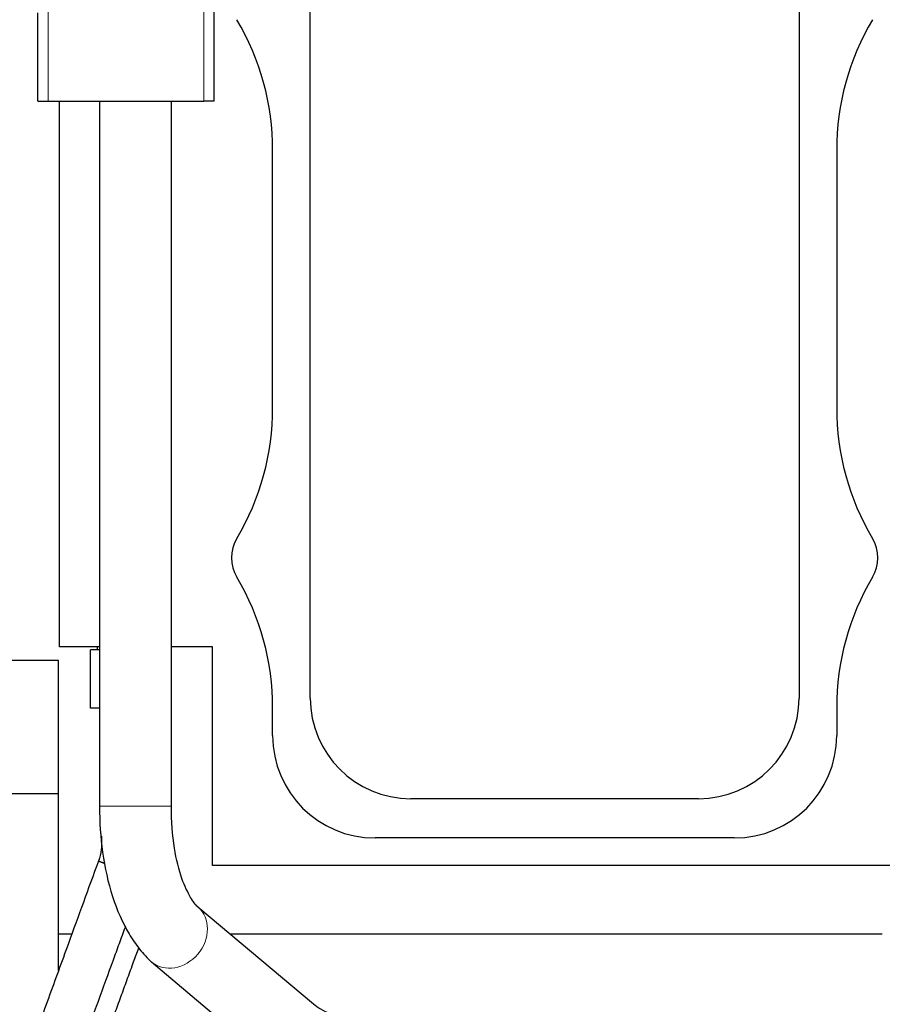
# Model space of a CAD drawing. Header units: inches. Extents: x 0 to 20790, y -12 to 14700.
# Tile 179 of 256: x 7299 to 7803, y 10159 to 10734. Entities that reach past the tile are written whole.
import ezdxf

# ---------------------------------------------------------------- set-up
doc = ezdxf.new("R2010")
doc.units = ezdxf.units.IN
doc.layers.add('1', color=7, linetype='Continuous', true_color=0xffffff)
doc.layers.add('254', color=7, linetype='Continuous', true_color=0xffffff)
doc.styles.add('latin_extended', font='simplex.shx')
doc.dimstyles.get("Standard").update_dxf_attribs({"dimtxt": 0.18, "dimasz": 0.18, "dimexe": 0.18, "dimexo": 0.0625, "dimgap": 0.09, "dimtad": 0, "dimtih": 1, "dimtoh": 1, "dimdec": 4, "dimzin": 0, "dimdsep": 46, "dimtxsty": 'Standard', "dimcen": 0.09, "dimadec": 0, "dimazin": 0, "dimtfac": 1, "dimtdec": 4, "dimtofl": 0, "dimtmove": 0, "dimatfit": 3, "dimfxl": 1, "dimtolj": 1, "dimtzin": 0, "dimarcsym": 0})

# ---------------------------------------------------------------- blocks, each defined once
blk = doc.blocks.new('_U1')
at = {"layer": '254', "color": 3, "linetype": 'Continuous', "lineweight": 13, "transparency": 16777216}
for p, q in [((1386.41, 10951.25), (1386.41, 7981.75)), ((8061.41, 9764.75), (8061.41, 7981.75)), ((1508.91, 8016.75), (7938.91, 8016.75))]:
    blk.add_line(p, q, dxfattribs=at)
at = {"layer": '254', "color": 3, "transparency": 16777216}
for points in [[(1508.91, 8037.17), (1508.91, 7996.34), (1386.41, 8016.75)], [(7938.91, 7996.34), (7938.91, 8037.17), (8061.41, 8016.75)]]:
    blk.add_solid(points, dxfattribs=at)
at = {"layer": 'Defpoints', "color": 0, "transparency": 16777216}
for p in [(1386.41, 10986.25), (8061.41, 9799.75), (8061.41, 8016.75)]:
    blk.add_point(p, dxfattribs=at)
at = {"layer": '254', "color": 2, "lineweight": 13, "transparency": 16777216, "insert": (4508.08, 8200.5), "char_height": 122.5, "attachment_point": 1, "style": 'latin_extended'}
blk.add_mtext('\\A1;6675', dxfattribs=at)

msp = doc.modelspace()

# ---------------------------------------------------------------- linework, layer by layer
at = {"layer": '1', "color": 110, "linetype": 'Continuous', "lineweight": 13}
for p, q in [((7315.411, 10686.757), (7315.411, 10933.757)), ((7406.411, 10686.757), (7406.411, 10933.757)), ((7387.409, 10274.576), (7345.409, 10274.576))]:
    msp.add_line(p, q, dxfattribs=at)
at = {"layer": '1', "color": 2, "linetype": 'Continuous', "lineweight": 25}
for p, q in [((7412.411, 10686.757), (7412.411, 10933.757)), ((7468.55, 10337.757), (7468.55, 10852.757)), ((7754.272, 10852.757), (7754.272, 10337.757)), ((7309.411, 10686.757), (7309.411, 10738.361)), ((7309.411, 10686.757), (7315.411, 10686.757)), ((7315.411, 10686.757), (7406.411, 10686.757)), ((7321.908, 10367.757), (7321.908, 10686.748)), ((7345.409, 10686.748), (7345.409, 10274.576)), ((7387.409, 10274.576), (7387.409, 10686.748)), ((7412.411, 10686.757), (7406.411, 10686.757)), ((7446.582, 10507.529), (7446.582, 10657.984)), ((7776.241, 10657.984), (7776.241, 10507.529)), ((7345.41, 10367.757), (7321.908, 10367.757)), ((7345.409, 10365.919), (7340.065, 10365.919)), ((7340.065, 10331.75), (7340.065, 10365.919)), ((7344.065, 10367.758), (7344.065, 10365.919)), ((7411.408, 10367.757), (7387.409, 10367.757)), ((7411.408, 10239.757), (7411.408, 10367.757)), ((7321.411, 10359.753), (2798.923, 10359.753)), ((7321.411, 10199.753), (7321.411, 10359.753)), ((7345.409, 10331.75), (7340.065, 10331.75)), ((7446.582, 10315.757), (7446.582, 10331.984)), ((7776.241, 10331.984), (7776.241, 10315.757)), ((7321.411, 10281.811), (2910.959, 10281.811)), ((7695.411, 10278.896), (7527.411, 10278.896)), ((7716.411, 10255.927), (7506.411, 10255.927)), ((7811.408, 10239.757), (7411.408, 10239.757)), ((7470.473, 10158.67), (7402.828, 10215.56)), ((7321.411, 10178.368), (7321.411, 10199.753)), ((7329.198, 10199.753), (7321.411, 10199.753)), ((7802.905, 10199.753), (7421.624, 10199.753)), ((7375.795, 10183.416), (7443.44, 10126.527))]:
    msp.add_line(p, q, dxfattribs=at)
for centre, radius, start, end in [((7296.411, 10657.984), 150.17, 0, 30.585642), ((7926.411, 10657.984), 150.17, 149.414358, 180), ((7296.411, 10507.529), 150.17, 329.414358, 0), ((7926.411, 10507.529), 150.17, 180, 210.585642), ((7444.911, 10419.757), 22.33, 149.414358, 210.585642), ((7777.911, 10419.757), 22.33, 329.414358, 30.585642), ((7296.411, 10331.984), 150.17, 0, 30.585642), ((7926.411, 10331.984), 150.17, 149.414358, 180), ((7527.411, 10337.757), 58.861, 180, 270), ((7695.411, 10337.757), 58.861, 270, 0), ((7506.411, 10315.757), 59.83, 180, 270), ((7716.411, 10315.757), 59.83, 270, 0)]:
    msp.add_arc(centre, radius, start, end, dxfattribs=at)
at = {"layer": '1', "color": 110, "linetype": 'Continuous', "lineweight": 13}
msp.add_ellipse((7389.312, 10199.488), major_axis=(13.517, 16.072), ratio=0.8441939, start_param=3.1437195, end_param=6.2788326, dxfattribs=at)
at = {"layer": '1', "color": 2, "linetype": 'Continuous', "lineweight": 25}
for points, knots in [([(7345.409, 10274.576), (7345.372, 10265.248), (7346.567, 10247.092), (7352.357, 10220.833), (7360.512, 10202.655), (7368.713, 10190.528), (7373.327, 10185.614), (7375.82, 10183.395)], [0, 0, 0, 0, 0.2405465, 0.4883483, 0.7403061, 0.8667937, 1, 1, 1, 1]), ([(7402.803, 10215.581), (7401.443, 10216.87), (7398.475, 10220.932), (7393.094, 10231.933), (7388.463, 10250.508), (7387.413, 10265.648), (7387.409, 10274.576)], [0, 0, 0, 0, 0.1957592, 0.428893, 0.69394, 1, 1, 1, 1]), ([(7346.565, 10252.933), (7346.58, 10252.393), (7346.577, 10251.169), (7346.308, 10247.563), (7345.575, 10244.589), (7344.696, 10242.325)], [0, 0, 0, 0, 0.1495141, 0.3395171, 1, 1, 1, 1]), ([(7344.696, 10242.325), (7341.773, 10234.298), (7335.928, 10218.243), (7328.135, 10196.837), (7321.317, 10178.108), (7315.473, 10162.057), (7311.577, 10151.357), (7309.63, 10146.008)], [0, 0, 0, 0, 0.2500361, 0.5000476, 0.6667222, 0.8333966, 1, 1, 1, 1]), ([(7335.94, 10136.426), (7338.862, 10144.452), (7344.706, 10160.504), (7351.718, 10179.767), (7356.979, 10194.215), (7359.379, 10200.81), (7360.611, 10204.194), (7360.674, 10204.366)], [0, 0, 0, 0, 0.3543758, 0.7088143, 0.8505883, 0.9923683, 1, 1, 1, 1]), ([(7337.282, 10106.425), (7340.206, 10114.454), (7346.052, 10130.511), (7353.068, 10149.78), (7358.329, 10164.231), (7361.837, 10173.865), (7365.158, 10182.987), (7367.31, 10188.898), (7368.293, 10191.598)], [0, 0, 0, 0, 0.2828069, 0.56558, 0.6786893, 0.7917985, 0.9049079, 1, 1, 1, 1]), ([(7529.914, 10145.749), (7524.214, 10145.816), (7512.492, 10146.382), (7494.987, 10148.748), (7479.245, 10153.068), (7472.764, 10156.62), (7470.448, 10158.691)], [0, 0, 0, 0, 0.2100653, 0.4504775, 0.7126573, 1, 1, 1, 1])]:
    msp.add_open_spline(points, degree=3, knots=knots, dxfattribs=at)
msp.add_open_spline([(7346.565, 10257.003), (7346.565, 10255.646), (7346.565, 10254.289), (7346.565, 10252.933)], degree=3, dxfattribs=at)
msp.add_rational_spline([(7348.664, 10240.928), (7346.707, 10241.63), (7345.303, 10242.129), (7344.718, 10242.329), (7344.696, 10242.326)], [0.994809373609, 0.994732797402, 1.00197453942, 1.01661171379, 1.01661171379], degree=4, dxfattribs=at)

# ---------------------------------------------------------------- dimensions: what is measured, and where the dimension line sits
at = {"layer": '254', "color": 2, "linetype": 'Continuous', "lineweight": 13}
dim = msp.add_linear_dim(base=(8061.411, 8016.754), p1=(1386.411, 10986.253), p2=(8061.411, 9799.754), dimstyle='Standard', override={"dimscale": 35, "dimtxt": 3.5, "dimasz": 3.5, "dimexe": 1, "dimexo": 1, "dimgap": 1.75, "dimtad": 1, "dimtih": 1, "dimtoh": 0, "dimdec": 2, "dimlfac": 1, "dimzin": 8, "dimdsep": 46, "dimlunit": 2, "dimtxsty": 'latin_extended', "dimsah": 1, "dimse1": 0, "dimse2": 0, "dimsd1": 0, "dimsd2": 0, "dimclrd": 3, "dimclre": 3, "dimclrt": 2, "dimtol": 0, "dimtm": -0.1, "dimtfac": 0.714286, "dimtdec": 3, "dimtofl": 1, "dimtmove": 0, "dimtzin": 8, "dimlwd": 13, "dimlwe": 13}, dxfattribs=at)
dim.commit()
dim.dimension.update_dxf_attribs({"geometry": '_U1', "text_midpoint": (4723.911, 8016.754), "dimtype": 160})

doc.saveas('drawing.dxf')
